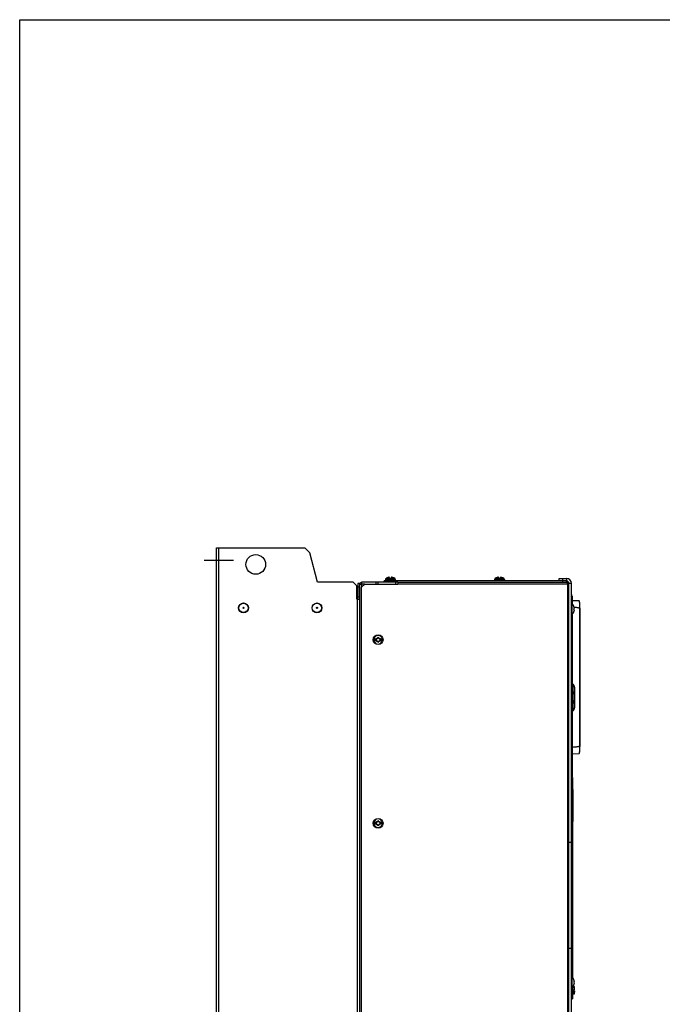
# Model space of a CAD drawing. Header units: millimetres. Extents: x 0 to 2100, y 0 to 1500.
# Tile 11 of 45: x 0 to 525, y 695 to 1500. Entities that reach past the tile are written whole.
import ezdxf

# ---------------------------------------------------------------- set-up
doc = ezdxf.new("R2010")
doc.units = ezdxf.units.MM
doc.header["$LTSCALE"] = 115.5
doc.linetypes.add('CENTER', pattern=[0.6, 0.375, -0.075, 0.075, -0.075])
doc.layers.get('0').update_dxf_attribs({"linetype": 'CONTINUOUS'})
for name, color, linetype in [('002_AXIS', 7, 'CONTINUOUS'), ('007_GROUND', 7, 'CONTINUOUS'), ('00_COMPONENTS', 7, 'CONTINUOUS')]:
    doc.layers.add(name, color=color, linetype=linetype)

msp = doc.modelspace()

# ---------------------------------------------------------------- linework, layer by layer
at = {"color": 7, "linetype": 'CONTINUOUS'}
for p, q in [((0, 0), (0, 1500)), ((0, 1500), (2100, 1500)), ((297.85, 1040.33), (297.85, 1041.33)), ((446.75, 1041.33), (297.85, 1041.33)), ((301.15, 1044.2), (300.85, 1044.12)), ((300.85, 1040.33), (300.85, 1041.33)), ((301.7, 1044.16), (301.74, 1044.2)), ((301.84, 1044.28), (301.84, 1044.12)), ((302.25, 1043.33), (302.25, 1044.19)), ((303.45, 1043.33), (302.25, 1043.33)), ((303.45, 1044.19), (303.45, 1043.33)), ((303.87, 1044.28), (303.87, 1044.12)), ((303.96, 1044.2), (304, 1044.16)), ((304.85, 1044.12), (304.55, 1044.2)), ((390.25, 1044.2), (389.95, 1044.12)), ((390.8, 1044.16), (390.84, 1044.2)), ((390.94, 1044.28), (390.94, 1044.12)), ((391.35, 1043.33), (391.35, 1044.19)), ((392.55, 1043.33), (391.35, 1043.33)), ((392.55, 1044.19), (392.55, 1043.33)), ((392.97, 1044.28), (392.97, 1044.12)), ((393.06, 1044.2), (393.1, 1044.16)), ((393.95, 1044.12), (393.65, 1044.2)), ((440.75, 1041.33), (440.75, 1043.33)), ((443.45, 1041.33), (443.45, 1040.33)), ((443.75, 1041.33), (443.75, 1043.33)), ((446.45, 1041.33), (446.45, 1040.33)), ((448.75, 466.33), (448.75, 1039.33)), ((450.75, 1030.33), (450.95, 1030.33)), ((450.95, 1030.33), (450.95, 1023.03)), ((450.75, 1023.03), (451.04, 1023.03)), ((450.95, 1028.83), (451.05, 1028.83)), ((451.04, 1023.03), (451.04, 1013.63)), ((451.05, 1028.83), (451.05, 1023.02)), ((452, 1022.03), (452, 1022)), ((452, 1014.67), (452, 1014.63)), ((453.21, 1018.83), (452.84, 1018.83)), ((453.21, 1017.83), (452.84, 1017.83)), ((450.75, 1013.63), (451.04, 1013.63)), ((450.75, 1012.33), (450.95, 1012.33)), ((450.95, 1013.63), (450.95, 1012.33)), ((289.29, 993.93), (291.22, 993.93)), ((291.22, 992.73), (289.29, 992.73)), ((291.23, 993.92), (291.22, 993.93)), ((291.22, 992.73), (291.23, 992.74)), ((294.49, 993.93), (294.48, 993.92)), ((294.48, 992.74), (294.49, 992.73)), ((294.49, 993.93), (296.42, 993.93)), ((296.42, 992.73), (294.49, 992.73)), ((451.25, 976.33), (450.75, 976.33)), ((451.25, 944.33), (451.25, 976.33)), ((451.25, 944.33), (450.75, 944.33)), ((450.98, 944.33), (450.98, 928.33)), ((450.98, 928.33), (450.75, 928.33)), ((451.95, 870.83), (451.75, 870.83)), ((451.95, 870.83), (451.95, 844.83)), ((289.29, 843.93), (291.22, 843.93)), ((291.22, 842.73), (289.29, 842.73)), ((291.23, 843.92), (291.22, 843.93)), ((291.22, 842.73), (291.23, 842.74)), ((294.49, 843.93), (294.48, 843.92)), ((294.48, 842.74), (294.49, 842.73)), ((294.49, 843.93), (296.42, 843.93)), ((296.42, 842.73), (294.49, 842.73)), ((451.75, 844.53), (450.75, 844.53)), ((451.95, 844.83), (451.75, 844.83)), ((450.75, 718.03), (451.04, 718.03)), ((451.04, 718.03), (451.04, 708.63)), ((452, 717.03), (452, 717)), ((450.75, 708.63), (451.04, 708.63)), ((452, 709.67), (452, 709.63)), ((453.21, 713.83), (452.84, 713.83)), ((453.21, 712.83), (452.84, 712.83)), ((452.95, 710.03), (452.95, 707.33)), ((452.25, 707.33), (453.25, 707.33)), ((452.25, 707.33), (452.25, 706.33)), ((453.25, 706.33), (452.25, 706.33)), ((452.95, 703.63), (452.95, 706.33)), ((450.75, 699.83), (451.75, 699.83))]:
    msp.add_line(p, q, dxfattribs=at)
at = {"color": 3, "linetype": 'CONTINUOUS'}
for p, q in [((281.85, 1038.83), (279.35, 1036.33)), ((281.85, 1038.83), (308.85, 1038.83)), ((308.85, 1040.33), (297.85, 1040.33)), ((440.75, 1043.33), (446.75, 1043.33)), ((450.75, 466.33), (450.75, 1039.33)), ((279.35, 469.33), (279.35, 1036.33)), ((451.75, 880.83), (450.75, 880.83)), ((451.75, 880.83), (451.75, 717.34)), ((451.75, 847.83), (450.75, 847.83)), ((451.75, 709.33), (451.75, 699.83))]:
    msp.add_line(p, q, dxfattribs=at)
at = {"color": 9, "linetype": 'CONTINUOUS'}
for p, q in [((298.85, 1042.54), (306.85, 1042.54)), ((299.31, 1043.38), (302.25, 1043.38)), ((301.74, 1044.13), (301.74, 1044.2)), ((306.4, 1043.38), (303.45, 1043.38)), ((303.96, 1044.13), (303.96, 1044.2)), ((387.95, 1042.54), (395.95, 1042.54)), ((388.41, 1043.38), (391.35, 1043.38)), ((390.84, 1044.13), (390.84, 1044.2)), ((395.5, 1043.38), (392.55, 1043.38)), ((393.06, 1044.13), (393.06, 1044.2)), ((446.75, 1043.33), (446.75, 1041.33)), ((450.75, 1039.33), (448.75, 1039.33)), ((451.25, 969.08), (450.75, 969.08)), ((451.25, 951.58), (450.75, 951.58)), ((450.98, 943.33), (450.75, 943.33)), ((450.98, 929.33), (450.75, 929.33)), ((451.95, 867.83), (451.75, 867.83)), ((451.95, 847.83), (451.75, 847.83)), ((451.75, 834.53), (450.75, 834.53)), ((450.75, 827.64), (448.75, 827.64)), ((450.75, 741.09), (448.75, 741.09))]:
    msp.add_line(p, q, dxfattribs=at)
at = {"color": 7, "linetype": 'CONTINUOUS'}
for centre in [(292.85, 993.33), (292.85, 843.33)]:
    msp.add_circle(centre, 4, dxfattribs=at)
for centre, radius, start, end in [((299.85, 1042.54), 1, 123.05573, 180), ((302.12, 1040.82), 3.52, 101.25766, 101.48095), ((303.59, 1040.82), 3.52, 78.51904, 78.74234), ((305.85, 1042.54), 1, 0, 56.94427), ((388.95, 1042.54), 1, 123.05573, 180), ((391.22, 1040.82), 3.52, 101.25766, 101.48095), ((392.69, 1040.82), 3.52, 78.51904, 78.74234), ((394.95, 1042.54), 1, 0, 56.94427), ((446.45, 1039.03), 2.3, 6.1294, 83.8706), ((446.75, 1039.33), 2, 0, 90), ((447.15, 1018.33), 6.1, 37.337, 50.39807), ((447.15, 1018.33), 6.08, 4.71756, 37.08266), ((447.15, 1018.33), 6.1, 309.60193, 322.663), ((447.15, 1018.33), 6.08, 322.91734, 355.28244), ((446.08, 1018.33), 6.79, 355.77402, 4.22598), ((292.85, 993.33), 3.61, 170.44028, 189.55972), ((291.38, 994.18), 0.3, 60, 236.44269), ((291.38, 992.48), 0.3, 123.55731, 300), ((290.89, 993.33), 0.681, 300, 60), ((291.87, 995.03), 0.681, 240, 360), ((291.87, 991.63), 0.681, 0, 120), ((292.85, 995.03), 0.3, 0, 180), ((292.85, 991.63), 0.3, 180, 360), ((293.84, 995.03), 0.681, 180, 300), ((293.84, 991.63), 0.681, 60, 180), ((294.82, 993.33), 0.681, 120, 240), ((294.33, 994.18), 0.3, 303.55731, 120), ((294.33, 992.48), 0.3, 240, 56.44269), ((292.85, 993.33), 3.61, 350.44028, 9.55972), ((291.87, 845.03), 0.681, 240, 360), ((292.85, 845.03), 0.3, 0, 180), ((293.84, 845.03), 0.681, 180, 300), ((292.85, 843.33), 3.61, 170.44028, 189.55972), ((291.38, 844.18), 0.3, 60, 236.44269), ((291.38, 842.48), 0.3, 123.55731, 300), ((290.89, 843.33), 0.681, 300, 60), ((291.87, 841.63), 0.681, 0, 120), ((292.85, 841.63), 0.3, 180, 360), ((293.84, 841.63), 0.681, 60, 180), ((294.82, 843.33), 0.681, 120, 240), ((294.33, 844.18), 0.3, 303.55731, 120), ((294.33, 842.48), 0.3, 240, 56.44269), ((292.85, 843.33), 3.61, 350.44028, 9.55972), ((447.15, 713.33), 6.1, 37.337, 50.39807), ((447.15, 713.33), 6.08, 4.71756, 37.08266), ((447.15, 713.33), 6.1, 309.60193, 322.663), ((447.15, 713.33), 6.08, 322.91734, 355.28244), ((446.08, 713.33), 6.79, 355.77402, 4.22598)]:
    msp.add_arc(centre, radius, start, end, dxfattribs=at)
at = {"color": 3, "linetype": 'CONTINUOUS'}
msp.add_arc((446.75, 1039.33), 4, 0, 90, dxfattribs=at)
at = {"color": 9, "linetype": 'CONTINUOUS'}
for centre, start, end in [((292.85, 993.33), 9.7431, 170.2569), ((292.85, 993.33), 189.7431, 350.2569), ((292.85, 843.33), 9.7431, 170.2569), ((292.85, 843.33), 189.7431, 350.2569)]:
    msp.add_arc(centre, 3.55, start, end, dxfattribs=at)
at = {"color": 7, "linetype": 'CONTINUOUS'}
for points, knots in [([(301.42, 1044.26), (301.4, 1044.26), (301.31, 1044.24), (301.22, 1044.22), (301.15, 1044.2)], [0, 0, 0, 0, 0.241376, 1, 1, 1, 1]), ([(301.6, 1044.29), (301.59, 1044.29), (301.53, 1044.28), (301.48, 1044.27), (301.43, 1044.27)], [0, 0, 0, 0, 0.23106, 1, 1, 1, 1]), ([(301.74, 1044.31), (301.73, 1044.31), (301.69, 1044.3), (301.64, 1044.3), (301.6, 1044.29)], [0, 0, 0, 0, 0.212577, 1, 1, 1, 1]), ([(301.83, 1044.12), (301.81, 1044.12), (301.78, 1044.12), (301.74, 1044.13), (301.7, 1044.14), (301.7, 1044.16)], [0, 0, 0, 0, 0.388936, 0.687092, 1, 1, 1, 1]), ([(301.77, 1044.3), (301.76, 1044.3), (301.76, 1044.31), (301.75, 1044.31), (301.74, 1044.31)], [0, 0, 0, 0, 0.236329, 1, 1, 1, 1]), ([(301.74, 1044.2), (301.77, 1044.21), (301.8, 1044.23), (301.83, 1044.26), (301.84, 1044.27), (301.84, 1044.28)], [0, 0, 0, 0, 0.657935, 0.864826, 1, 1, 1, 1]), ([(301.82, 1044.3), (301.82, 1044.3), (301.8, 1044.3), (301.78, 1044.3), (301.77, 1044.3)], [0, 0, 0, 0, 0.191768, 1, 1, 1, 1]), ([(301.84, 1044.28), (301.84, 1044.28), (301.83, 1044.29), (301.82, 1044.29), (301.82, 1044.3)], [0, 0, 0, 0, 0.436354, 1, 1, 1, 1]), ([(302.25, 1044.19), (302.23, 1044.18), (302.16, 1044.16), (302.06, 1044.14), (301.95, 1044.12), (301.87, 1044.12), (301.83, 1044.12)], [0, 0, 0, 0, 0.203575, 0.462787, 0.742613, 1, 1, 1, 1]), ([(303.87, 1044.12), (303.84, 1044.12), (303.76, 1044.12), (303.65, 1044.14), (303.54, 1044.16), (303.48, 1044.18), (303.45, 1044.19)], [0, 0, 0, 0, 0.257386, 0.537213, 0.796425, 1, 1, 1, 1]), ([(303.89, 1044.3), (303.88, 1044.29), (303.88, 1044.29), (303.87, 1044.28), (303.87, 1044.28)], [0, 0, 0, 0, 0.563647, 1, 1, 1, 1]), ([(303.87, 1044.28), (303.87, 1044.27), (303.88, 1044.26), (303.91, 1044.23), (303.94, 1044.21), (303.96, 1044.2)], [0, 0, 0, 0, 0.13517, 0.34206, 1, 1, 1, 1]), ([(304, 1044.16), (304, 1044.14), (303.97, 1044.13), (303.93, 1044.12), (303.89, 1044.12), (303.87, 1044.12)], [0, 0, 0, 0, 0.312909, 0.611064, 1, 1, 1, 1]), ([(303.94, 1044.3), (303.93, 1044.3), (303.92, 1044.3), (303.9, 1044.3), (303.89, 1044.3)], [0, 0, 0, 0, 0.310294, 1, 1, 1, 1]), ([(303.97, 1044.31), (303.96, 1044.31), (303.96, 1044.31), (303.95, 1044.31), (303.94, 1044.3)], [0, 0, 0, 0, 0.263645, 1, 1, 1, 1]), ([(304.1, 1044.29), (304.09, 1044.3), (304.04, 1044.3), (304, 1044.31), (303.97, 1044.31)], [0, 0, 0, 0, 0.285961, 1, 1, 1, 1]), ([(304.28, 1044.27), (304.26, 1044.27), (304.2, 1044.28), (304.15, 1044.29), (304.1, 1044.29)], [0, 0, 0, 0, 0.267437, 1, 1, 1, 1]), ([(304.55, 1044.2), (304.53, 1044.21), (304.44, 1044.23), (304.35, 1044.25), (304.29, 1044.26)], [0, 0, 0, 0, 0.255962, 1, 1, 1, 1]), ([(390.52, 1044.26), (390.5, 1044.26), (390.41, 1044.24), (390.32, 1044.22), (390.25, 1044.2)], [0, 0, 0, 0, 0.241376, 1, 1, 1, 1]), ([(390.7, 1044.29), (390.69, 1044.29), (390.63, 1044.28), (390.58, 1044.27), (390.53, 1044.27)], [0, 0, 0, 0, 0.23106, 1, 1, 1, 1]), ([(390.84, 1044.31), (390.83, 1044.31), (390.79, 1044.3), (390.74, 1044.3), (390.7, 1044.29)], [0, 0, 0, 0, 0.212577, 1, 1, 1, 1]), ([(390.93, 1044.12), (390.91, 1044.12), (390.88, 1044.12), (390.84, 1044.13), (390.8, 1044.14), (390.8, 1044.16)], [0, 0, 0, 0, 0.388936, 0.687092, 1, 1, 1, 1]), ([(390.87, 1044.3), (390.86, 1044.3), (390.86, 1044.31), (390.85, 1044.31), (390.84, 1044.31)], [0, 0, 0, 0, 0.236329, 1, 1, 1, 1]), ([(390.84, 1044.2), (390.87, 1044.21), (390.9, 1044.23), (390.93, 1044.26), (390.94, 1044.27), (390.94, 1044.28)], [0, 0, 0, 0, 0.657935, 0.864826, 1, 1, 1, 1]), ([(390.92, 1044.3), (390.92, 1044.3), (390.9, 1044.3), (390.88, 1044.3), (390.87, 1044.3)], [0, 0, 0, 0, 0.191768, 1, 1, 1, 1]), ([(390.94, 1044.28), (390.94, 1044.28), (390.93, 1044.29), (390.92, 1044.29), (390.92, 1044.3)], [0, 0, 0, 0, 0.436354, 1, 1, 1, 1]), ([(391.35, 1044.19), (391.33, 1044.18), (391.26, 1044.16), (391.16, 1044.14), (391.05, 1044.12), (390.97, 1044.12), (390.93, 1044.12)], [0, 0, 0, 0, 0.203575, 0.462787, 0.742613, 1, 1, 1, 1]), ([(392.97, 1044.12), (392.94, 1044.12), (392.86, 1044.12), (392.75, 1044.14), (392.64, 1044.16), (392.58, 1044.18), (392.55, 1044.19)], [0, 0, 0, 0, 0.257386, 0.537213, 0.796425, 1, 1, 1, 1]), ([(392.99, 1044.3), (392.98, 1044.29), (392.98, 1044.29), (392.97, 1044.28), (392.97, 1044.28)], [0, 0, 0, 0, 0.563647, 1, 1, 1, 1]), ([(392.97, 1044.28), (392.97, 1044.27), (392.98, 1044.26), (393.01, 1044.23), (393.04, 1044.21), (393.06, 1044.2)], [0, 0, 0, 0, 0.13517, 0.34206, 1, 1, 1, 1]), ([(393.1, 1044.16), (393.1, 1044.14), (393.07, 1044.13), (393.03, 1044.12), (392.99, 1044.12), (392.97, 1044.12)], [0, 0, 0, 0, 0.312909, 0.611064, 1, 1, 1, 1]), ([(393.04, 1044.3), (393.03, 1044.3), (393.02, 1044.3), (393, 1044.3), (392.99, 1044.3)], [0, 0, 0, 0, 0.310294, 1, 1, 1, 1]), ([(393.07, 1044.31), (393.06, 1044.31), (393.06, 1044.31), (393.05, 1044.31), (393.04, 1044.3)], [0, 0, 0, 0, 0.263645, 1, 1, 1, 1]), ([(393.2, 1044.29), (393.19, 1044.3), (393.14, 1044.3), (393.1, 1044.31), (393.07, 1044.31)], [0, 0, 0, 0, 0.285961, 1, 1, 1, 1]), ([(393.38, 1044.27), (393.36, 1044.27), (393.3, 1044.28), (393.25, 1044.29), (393.2, 1044.29)], [0, 0, 0, 0, 0.267437, 1, 1, 1, 1]), ([(393.65, 1044.2), (393.63, 1044.21), (393.54, 1044.23), (393.45, 1044.25), (393.39, 1044.26)], [0, 0, 0, 0, 0.255962, 1, 1, 1, 1])]:
    msp.add_open_spline(points, degree=3, knots=knots, dxfattribs=at)
at = {"layer": '002_AXIS', "color": 7, "linetype": 'CENTER'}
msp.add_line((150.58, 1058.33), (174.64, 1058.33), dxfattribs=at)
at = {"layer": '002_AXIS', "color": 7, "linetype": 'CONTINUOUS'}
for p, q in [((298.85, 1042.54), (298.85, 1041.33)), ((306.85, 1042.54), (306.85, 1041.33)), ((387.95, 1042.54), (387.95, 1041.33)), ((395.95, 1042.54), (395.95, 1041.33)), ((447.75, 1039.33), (447.75, 1040.33)), ((448.75, 1039.33), (447.75, 1039.33)), ((452.95, 710.03), (452.26, 710.03)), ((453.25, 707.33), (452.95, 710.03)), ((452.95, 703.63), (451.75, 703.63)), ((453.25, 706.33), (452.95, 703.63))]:
    msp.add_line(p, q, dxfattribs=at)
at = {"layer": '002_AXIS', "color": 3, "linetype": 'CONTINUOUS'}
for p, q in [((308.85, 1040.33), (308.85, 1038.83)), ((308.85, 1040.33), (447.75, 1040.33)), ((447.53, 1039.35), (447.54, 1039.4)), ((447.77, 1039.11), (447.82, 1039.12))]:
    msp.add_line(p, q, dxfattribs=at)
at = {"layer": '002_AXIS', "color": 9, "linetype": 'CONTINUOUS'}
for p, q in [((308.85, 1039.03), (447.45, 1039.03)), ((447.45, 1039.03), (447.45, 466.63))]:
    msp.add_line(p, q, dxfattribs=at)
at = {"layer": '002_AXIS', "color": 7, "linetype": 'CONTINUOUS'}
for centre, start, end in [((302.85, 1037.93), 107.92021, 123.05573), ((302.85, 1037.93), 56.94427, 72.07979), ((391.95, 1037.93), 107.92021, 123.05573), ((391.95, 1037.93), 56.94427, 72.07979)]:
    msp.add_arc(centre, 6.5, start, end, dxfattribs=at)
at = {"layer": '002_AXIS', "color": 3, "linetype": 'CONTINUOUS'}
for centre, start, end in [((413.54, 1047.05), 346.70082, 347.23095), ((455.47, 1005.12), 102.76905, 103.29918)]:
    msp.add_arc(centre, 34.85, start, end, dxfattribs=at)
at = {"layer": '002_AXIS', "color": 7, "linetype": 'CONTINUOUS'}
for points in [[(447.45, 1039.03), (447.49, 1039.07), (447.56, 1039.14), (447.65, 1039.24), (447.72, 1039.29), (447.74, 1039.33), (447.75, 1039.33)], [(447.45, 1039.03), (447.49, 1039.07), (447.56, 1039.14), (447.66, 1039.23), (447.71, 1039.3), (447.75, 1039.32), (447.75, 1039.33)]]:
    msp.add_open_spline(points, degree=3, knots=[0, 0, 0, 0, 0.385019, 0.706829, 0.923443, 1, 1, 1, 1], dxfattribs=at)
at = {"layer": '002_AXIS', "color": 3, "linetype": 'CONTINUOUS'}
for points in [[(447.54, 1039.4), (447.57, 1039.53), (447.61, 1039.7), (447.66, 1039.93), (447.69, 1040.06), (447.72, 1040.17), (447.73, 1040.26), (447.75, 1040.3), (447.75, 1040.33), (447.75, 1040.33)], [(447.82, 1039.12), (447.95, 1039.15), (448.12, 1039.19), (448.35, 1039.24), (448.48, 1039.27), (448.59, 1039.3), (448.68, 1039.31), (448.72, 1039.33), (448.75, 1039.33), (448.75, 1039.33)]]:
    msp.add_open_spline(points, degree=3, knots=[0, 0, 0, 0, 0.40069, 0.572469, 0.720098, 0.839787, 0.928039, 0.981847, 1, 1, 1, 1], dxfattribs=at)
at = {"layer": '007_GROUND', "color": 4, "linetype": 'CONTINUOUS'}
msp.add_line((307.25, 1038.83), (307.25, 1041.83), dxfattribs=at)
at = {"layer": '00_COMPONENTS', "color": 3, "linetype": 'CONTINUOUS'}
for p, q in [((160.85, 438.33), (160.85, 1068.33)), ((160.85, 1068.33), (232.85, 1068.33)), ((232.85, 1068.33), (236.95, 1064.23)), ((243.36, 1040.33), (236.95, 1064.23)), ((272.35, 1040.33), (243.36, 1040.33)), ((272.35, 1040.33), (275.35, 1037.33)), ((277.85, 467.13), (277.85, 1039.33)), ((298.05, 1040.33), (279.65, 1040.33)), ((281.85, 1038.83), (279.65, 1038.83)), ((292.85, 1038.83), (292.85, 1040.33)), ((275.35, 1026.33), (275.35, 1037.33)), ((275.35, 1026.33), (277.85, 1026.33))]:
    msp.add_line(p, q, dxfattribs=at)
at = {"layer": '00_COMPONENTS', "color": 9, "linetype": 'CONTINUOUS'}
for p, q in [((162.65, 438.33), (162.65, 1068.33)), ((279.65, 1036.63), (279.65, 1038.83)), ((275.85, 1030.03), (275.85, 1036.63)), ((276.05, 491.03), (276.05, 1027.83)), ((277.85, 1028.13), (276.35, 1028.13)), ((451.28, 1022.82), (451.28, 1028.86)), ((451.28, 882.18), (451.28, 1013.85)), ((457.37, 1019.21), (457.37, 906.18)), ((450.75, 891.27), (451.75, 891.27))]:
    msp.add_line(p, q, dxfattribs=at)
at = {"layer": '00_COMPONENTS', "color": 7, "linetype": 'CONTINUOUS'}
for p, q in [((276.35, 1039.33), (276.35, 1028.13)), ((277.85, 1039.33), (276.35, 1039.33)), ((279.65, 1038.83), (279.65, 1040.33)), ((290.85, 1040.33), (290.85, 1038.83)), ((275.35, 1036.63), (275.85, 1036.63)), ((275.35, 1030.03), (275.85, 1030.03)), ((277.85, 1036.33), (276.35, 1036.33)), ((276.05, 1027.83), (275.35, 1027.83)), ((450.95, 1028.88), (451.28, 1028.86)), ((451.75, 1022.34), (451.75, 1028.37)), ((457.03, 1025.01), (451.75, 1025.19)), ((451.75, 881.77), (451.75, 1014.33)), ((457.67, 1019.2), (457.67, 906.19)), ((452.25, 956.69), (452.25, 956.03)), ((452.75, 954.52), (452.75, 937.66)), ((453.25, 954.08), (452.75, 954.09)), ((453.25, 954.52), (453.25, 937.67)), ((452.25, 936.15), (452.25, 935.49)), ((453.25, 938.1), (452.75, 938.09)), ((451.75, 900.19), (457.03, 900.38)), ((451.28, 882.18), (450.75, 882.15)), ((451.25, 881.27), (450.75, 881.27))]:
    msp.add_line(p, q, dxfattribs=at)
for points in [[(457.67, 1019.2), (457.67, 1019.48), (457.65, 1020.45), (457.63, 1021.35), (457.6, 1022.15), (457.57, 1022.84), (457.53, 1023.42), (457.51, 1023.66), (457.47, 1024.08), (457.43, 1024.39), (457.39, 1024.61), (457.33, 1024.78), (457.19, 1024.96), (457.03, 1025.01)], [(457.03, 900.38), (457.19, 900.43), (457.33, 900.61), (457.39, 900.77), (457.43, 901), (457.47, 901.31), (457.51, 901.73), (457.53, 901.98), (457.57, 902.56), (457.6, 903.25), (457.63, 904.05), (457.65, 904.95), (457.67, 905.92), (457.67, 906.19)]]:
    msp.add_lwpolyline(points, dxfattribs=at)
at = {"layer": '00_COMPONENTS', "color": 3, "linetype": 'CONTINUOUS'}
for centre, radius in [((192.85, 1054.83), 8), ((182.85, 1019.33), 4), ((242.85, 1019.33), 4)]:
    msp.add_circle(centre, radius, dxfattribs=at)
at = {"layer": '00_COMPONENTS', "color": 7, "linetype": 'CONTINUOUS'}
for centre, radius in [((182.85, 1019.33), 3.8), ((242.85, 1019.33), 3.8), ((182.85, 1019.33), 0.5), ((242.85, 1019.33), 0.5)]:
    msp.add_circle(centre, radius, dxfattribs=at)
at = {"layer": '00_COMPONENTS', "color": 3, "linetype": 'CONTINUOUS'}
for centre, radius, start, end in [((279.65, 1038.53), 1.8, 90, 180), ((279.68, 1027.21), 11.62, 90.13436, 91.80425), ((276.05, 1028.13), 1.8, 270, 360)]:
    msp.add_arc(centre, radius, start, end, dxfattribs=at)
at = {"layer": '00_COMPONENTS', "color": 7, "linetype": 'CONTINUOUS'}
for centre, radius, start, end in [((275.85, 1037.13), 0.5, 270, 360), ((275.85, 1029.53), 0.5, 0, 90), ((276.05, 1028.13), 0.3, 270, 360), ((451.25, 1028.37), 0.5, 0.78344, 87.02706), ((450.05, 954.52), 2.7, 0, 52.61224), ((450.25, 954.52), 3, 0, 59.39734), ((450.25, 956.69), 2, 0, 0.81642), ((450.05, 937.66), 2.7, 307.38743, 360), ((450.25, 937.67), 3, 300.60286, 360), ((450.25, 935.49), 2, 359.18437, 360), ((451.25, 881.77), 0.5, 270, 360), ((451.25, 882.68), 0.5, 273, 360)]:
    msp.add_arc(centre, radius, start, end, dxfattribs=at)
at = {"layer": '00_COMPONENTS', "color": 3, "linetype": 'CONTINUOUS'}
msp.add_open_spline([(277.85, 1038.53), (277.85, 1038.58), (278.03, 1038.67), (278.3, 1038.74), (278.77, 1038.8), (279.12, 1038.82), (279.32, 1038.83)], degree=3, knots=[0, 0, 0, 0, 0.095919, 0.304372, 0.616331, 1, 1, 1, 1], dxfattribs=at)
at = {"layer": '00_COMPONENTS', "color": 9, "linetype": 'CONTINUOUS'}
for points, knots in [([(457.03, 1025.01), (457.04, 1025.01), (457.07, 1024.96), (457.09, 1024.88), (457.13, 1024.74), (457.17, 1024.46), (457.22, 1023.98), (457.27, 1023.27), (457.31, 1022.41), (457.35, 1021.42), (457.37, 1020.33), (457.38, 1019.59), (457.38, 1019.2)], [0, 0, 0, 0, 0.007189, 0.022396, 0.046488, 0.079439, 0.170923, 0.293844, 0.443919, 0.615805, 0.803433, 1, 1, 1, 1]), ([(457.38, 906.18), (457.38, 905.8), (457.37, 905.05), (457.35, 903.97), (457.31, 902.98), (457.27, 902.11), (457.22, 901.41), (457.17, 900.93), (457.13, 900.64), (457.09, 900.5), (457.07, 900.42), (457.04, 900.38), (457.03, 900.38)], [0, 0, 0, 0, 0.196567, 0.384195, 0.556081, 0.706156, 0.829077, 0.920561, 0.953512, 0.977603, 0.992811, 1, 1, 1, 1])]:
    msp.add_open_spline(points, degree=3, knots=knots, dxfattribs=at)
at = {"layer": '00_COMPONENTS', "color": 7, "linetype": 'CONTINUOUS'}
for points, knots in [([(453.01, 1019.97), (453.38, 1019.94), (454.11, 1019.87), (455.22, 1019.73), (456.13, 1019.58), (456.85, 1019.41), (457.2, 1019.29), (457.37, 1019.21)], [0, 0, 0, 0, 0.250031, 0.500069, 0.750087, 0.875102, 1, 1, 1, 1]), ([(457.37, 1019.21), (457.41, 1019.21), (457.48, 1019.21), (457.56, 1019.2), (457.61, 1019.2), (457.64, 1019.2), (457.66, 1019.2), (457.67, 1019.2), (457.67, 1019.2)], [0, 0, 0, 0, 0.382464, 0.707363, 0.831317, 0.923275, 0.979969, 1, 1, 1, 1]), ([(451.83, 951.33), (451.99, 950.91), (452.53, 949.22), (452.75, 947.42), (452.75, 946.09)], [0, 0, 0, 0, 0.250467, 1, 1, 1, 1]), ([(452.75, 946.09), (452.75, 945.65), (452.68, 943.86), (452.3, 942.09), (451.82, 940.84)], [0, 0, 0, 0, 0.250534, 1, 1, 1, 1]), ([(457.37, 906.18), (457.16, 906.07), (456.7, 905.94), (455.77, 905.73), (454.59, 905.57), (453.18, 905.42), (452.23, 905.36), (451.75, 905.33)], [0, 0, 0, 0, 0.124864, 0.249886, 0.499919, 0.749966, 1, 1, 1, 1]), ([(457.37, 906.18), (457.41, 906.18), (457.48, 906.18), (457.56, 906.18), (457.61, 906.18), (457.64, 906.18), (457.66, 906.19), (457.67, 906.18), (457.67, 906.19)], [0, 0, 0, 0, 0.382412, 0.707309, 0.83133, 0.923335, 0.980007, 1, 1, 1, 1])]:
    msp.add_open_spline(points, degree=3, knots=knots, dxfattribs=at)

doc.saveas('drawing.dxf')
